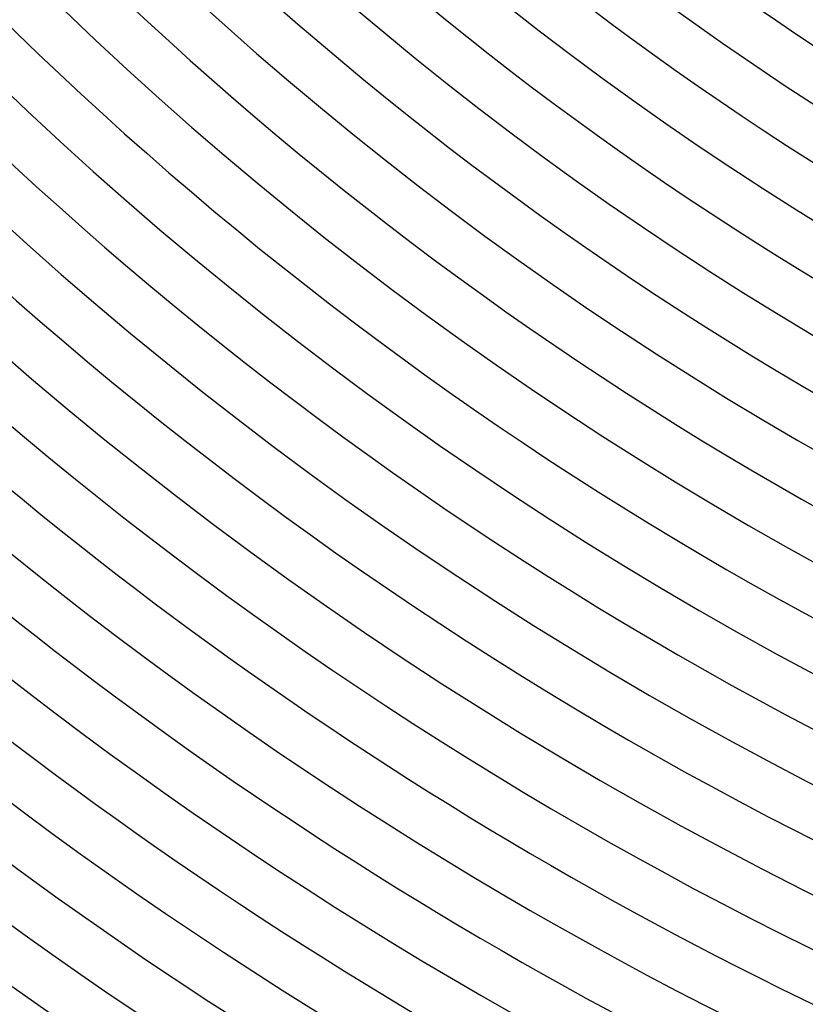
# Model space of a CAD drawing. Header units: millimetres. Extents: x -430 to 430, y -430 to 430.
# Tile 9 of 116: x -204 to -140, y -289 to -209. Entities that reach past the tile are written whole.
import ezdxf

# ---------------------------------------------------------------- set-up
doc = ezdxf.new("R2010")
doc.units = ezdxf.units.MM
doc.layers.add('THICK', color=7, linetype='Continuous')

msp = doc.modelspace()

# ---------------------------------------------------------------- linework, layer by layer
at = {"layer": 'THICK'}
for radius, start, end in [(373, 179.99998, 0), (365, 179.99998, 0), (357, 179.99998, 0), (349, 179.99998, 0), (341, 179.99998, 0), (333, 179.99998, 0), (325, 179.99998, 0), (317, 179.99998, 0), (309, 179.99998, 0), (301, 179.99998, 0), (293, 179.99998, 0), (285, 179.99998, 0), (277, 179.99998, 0), (269, 179.99998, 0), (261, 179.99998, 0), (253, 179.99998, 0), (245, 179.99998, 0), (237, 179.99998, 0), (230, 179.99998, 0), (226, 225.50641, 269.49358), (233, 225.48922, 269.51083), (241, 225.47478, 269.52521), (249, 225.46023, 269.53982), (257, 225.4459, 269.55409), (265, 225.43244, 269.56755), (273, 225.41978, 269.58027), (281, 225.4078, 269.59219), (289, 225.39651, 269.60347), (297, 225.38586, 269.61419), (305, 225.37572, 269.62427), (313, 225.36609, 269.6339), (321, 225.35698, 269.64301), (329, 225.34833, 269.65172), (337, 225.34002, 269.65997), (345, 225.33217, 269.66788), (353, 225.32461, 269.67538), (361, 225.31745, 269.68254), (369, 225.31057, 269.68948), (377, 225.30398, 269.69606), (381, 225.06907, 269.93098), (386, 225.29688, 269.70311), (390, 225.29333, 269.70666)]:
    msp.add_arc((0, 0), radius, start, end, dxfattribs=at)

doc.saveas('drawing.dxf')
